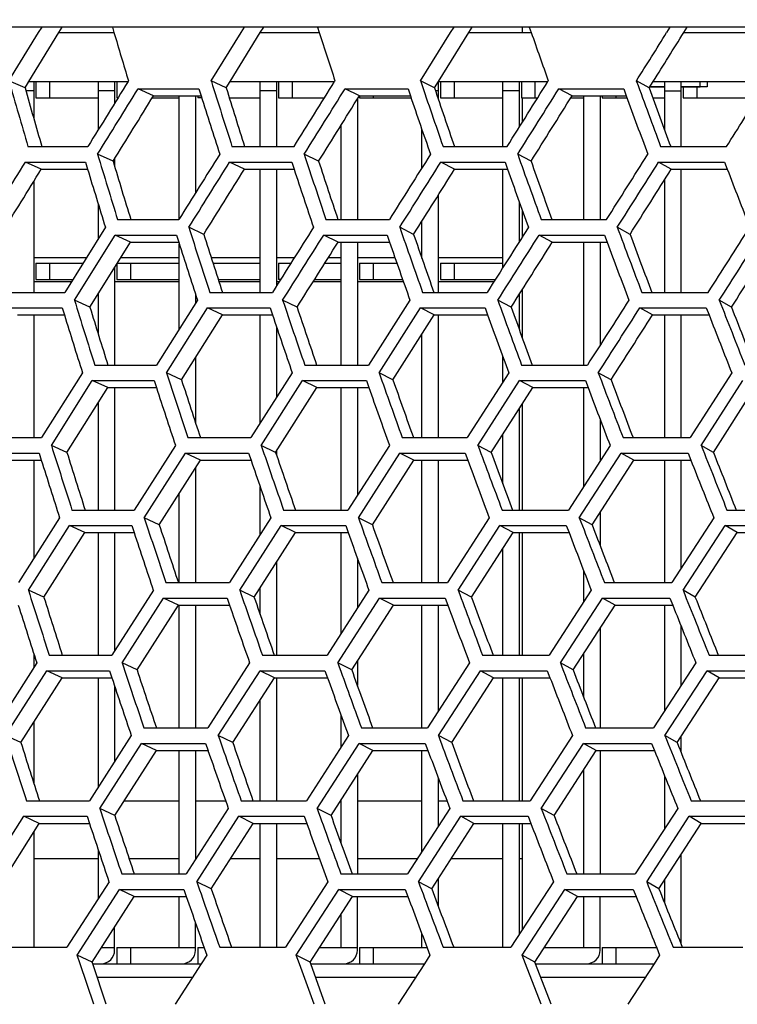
# Model space of a CAD drawing. Header units: millimetres. Extents: x 0 to 420, y 0 to 297.
# Tile 14 of 150: x 81.29 to 86.58, y 74.92 to 82.18. Entities that reach past the tile are written whole.
import ezdxf

# ---------------------------------------------------------------- set-up
doc = ezdxf.new("R2010")
doc.units = ezdxf.units.MM
doc.header["$LTSCALE"] = 23.1
doc.layers.get('0').update_dxf_attribs({"linetype": 'CONTINUOUS'})
for name, color, linetype in [('06___PRT_ALL_SURFS', 7, 'CONTINUOUS'), ('AXES', 7, 'CONTINUOUS'), ('DIM_PILOTEES', 7, 'CONTINUOUS')]:
    doc.layers.add(name, color=color, linetype=linetype)
doc.styles.get("Standard").update_dxf_attribs({"font": 'txt', "width": 0.7})
doc.dimstyles.new('DIMSTYLE_2', dxfattribs={"dimtxt": 2.5, "dimasz": 3.5, "dimexe": 2, "dimexo": 0, "dimtad": 1, "dimdec": 0, "dimlfac": 5, "dimdsep": 46, "dimtxsty": 'Standard', "dimblk": '_FILLED', "dimblk1": '_FILLED', "dimblk2": '_FILLED', "dimcen": 0, "dimazin": 2, "dimtp": 0.8, "dimtm": 0.8, "dimtfac": 1, "dimtdec": 0, "dimtofl": 0, "dimtmove": 0, "dimatfit": 3, "dimldrblk": '_FILLED', "dimfxl": 0, "dimtolj": 1, "dimarcsym": 0})
doc.dimstyles.new('DIMSTYLE_4', dxfattribs={"dimtxt": 2.5, "dimasz": 3.5, "dimexe": 2, "dimexo": 0, "dimtad": 1, "dimdec": 0, "dimlfac": 5, "dimdsep": 46, "dimtxsty": 'Standard', "dimblk": '_FILLED', "dimblk1": '_FILLED', "dimblk2": '_FILLED', "dimcen": 0, "dimazin": 2, "dimtp": 0.5, "dimtm": 0.5, "dimtfac": 1, "dimtdec": 0, "dimtofl": 0, "dimtmove": 0, "dimatfit": 3, "dimldrblk": '_FILLED', "dimfxl": 0, "dimtolj": 1, "dimarcsym": 0})

# ---------------------------------------------------------------- blocks, each defined once
blk = doc.blocks.new('_FILLED')
at = {"color": 0, "linetype": 'ByBlock'}
blk.add_solid([(0, 0), (-1, 0.1429), (-1, -0.1429)], dxfattribs=at)
blk = doc.blocks.new('*D5')
at = {"layer": 'DIM_PILOTEES', "color": 2, "linetype": 'Continuous'}
for p, q in [((103.5571, 103.858), (38.5903, 103.858)), ((40.5903, 103.858), (40.5903, 68.4239)), ((40.5903, 32.9897), (40.5903, 68.4239)), ((103.5571, 32.9897), (38.5903, 32.9897))]:
    blk.add_line(p, q, dxfattribs=at)
at = {"layer": 'DIM_PILOTEES', "color": 2, "linetype": 'Continuous', "xscale": 3.5, "yscale": 3.5, "zscale": 3.5}
for p, rotation in [((40.5903, 103.858), 90), ((40.5903, 32.9897), 270)]:
    blk.add_blockref('_FILLED', p, dxfattribs=dict(at, rotation=rotation))
at = {"layer": 'DIM_PILOTEES', "color": 2, "linetype": 'Continuous', "insert": (37.4653, 68.4239), "char_height": 2.5, "width": 8.303571, "attachment_point": 2, "rotation": 90, "line_spacing_factor": 0.9}
blk.add_mtext('{\\ftxt;\\W0.0001;\\H0.0001;\\~}{\\ftxt;\\W2.2142857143;\\H2.5; }{\\ftxt;\\W0.0001;\\H0.0001;\\~}', dxfattribs=at)
blk = doc.blocks.new('*D6')
at = {"layer": 'DIM_PILOTEES', "color": 2, "linetype": 'Continuous'}
for p, q in [((55.0188, 68.4239), (55.0188, 114.3385)), ((152.0954, 68.4239), (152.0954, 114.3385)), ((55.0188, 112.3385), (103.5571, 112.3385)), ((152.0954, 112.3385), (103.5571, 112.3385))]:
    blk.add_line(p, q, dxfattribs=at)
at = {"layer": 'DIM_PILOTEES', "color": 2, "linetype": 'Continuous', "xscale": 3.5, "yscale": 3.5, "zscale": 3.5, "rotation": 180}
blk.add_blockref('_FILLED', (55.0188, 112.3385), dxfattribs=at)
at = {"layer": 'DIM_PILOTEES', "color": 2, "linetype": 'Continuous', "xscale": 3.5, "yscale": 3.5, "zscale": 3.5}
blk.add_blockref('_FILLED', (152.0954, 112.3385), dxfattribs=at)
at = {"layer": 'DIM_PILOTEES', "color": 2, "linetype": 'Continuous', "insert": (103.8477, 115.4635), "char_height": 2.5, "width": 8.571429, "attachment_point": 2, "line_spacing_factor": 0.9}
blk.add_mtext('{\\ftxt;\\W0.0001;\\H0.0001;\\~}{\\ftxt;\\W2.2857142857;\\H2.5; }{\\ftxt;\\W0.0001;\\H0.0001;\\~}', dxfattribs=at)

msp = doc.modelspace()

# ---------------------------------------------------------------- linework, layer by layer
at = {"color": 7, "linetype": 'Continuous'}
for p, q in [((137.842, 82.1249), (70.2722, 82.1249)), ((81.4329, 82.0839), (81.458, 82.1249)), ((81.9762, 82.1249), (81.9883, 82.0839)), ((82.9247, 82.0839), (82.95, 82.1249)), ((82.9247, 82.0839), (82.95, 82.1249)), ((83.4868, 82.1249), (83.5, 82.0839)), ((84.4682, 82.0839), (84.4937, 82.1249)), ((84.9971, 82.0839), (84.9971, 82.1249)), ((85.0477, 82.1249), (85.0621, 82.0839)), ((86.0597, 82.0839), (86.0853, 82.1249)), ((81.2147, 81.7279), (81.4329, 82.0839)), ((81.5817, 82.0839), (81.9883, 82.0839)), ((82.7044, 81.7279), (82.9247, 82.0839)), ((83.0661, 82.0839), (83.5, 82.0839)), ((84.2464, 81.7279), (84.4682, 82.0839)), ((84.6018, 82.0839), (85.0621, 82.0839)), ((86.1852, 82.0839), (86.6707, 82.0839)), ((81.3329, 81.6761), (81.2147, 81.7279)), ((81.3621, 81.7239), (82.0925, 81.7239)), ((81.3971, 81.7239), (81.3971, 81.4512)), ((81.4131, 81.7239), (81.4131, 81.6039)), ((81.5131, 81.7239), (81.5131, 81.6039)), ((81.8731, 81.3691), (81.8731, 81.7239)), ((81.9931, 81.7239), (81.9931, 81.563)), ((82.0091, 81.7239), (82.0091, 81.6039)), ((82.0949, 81.7279), (82.0925, 81.7239)), ((82.7057, 81.7239), (82.7044, 81.7279)), ((82.8149, 81.6761), (82.7044, 81.7279)), ((82.8444, 81.7239), (83.6138, 81.7239)), ((83.0651, 81.2452), (83.0651, 81.7239)), ((83.1851, 81.7239), (83.1851, 81.2452)), ((83.2011, 81.7239), (83.2011, 81.6039)), ((83.3011, 81.7239), (83.3011, 81.6039)), ((83.6162, 81.7279), (83.6138, 81.7239)), ((84.2478, 81.7239), (84.2464, 81.7279)), ((84.3489, 81.6761), (84.2464, 81.7279)), ((84.3771, 81.7214), (84.3771, 81.5928)), ((84.3786, 81.7239), (85.1851, 81.7239)), ((84.3931, 81.7239), (84.3931, 81.6039)), ((84.4931, 81.7239), (84.4931, 81.6039)), ((84.8531, 81.2452), (84.8531, 81.7239)), ((84.9731, 81.7239), (84.9731, 81.3859)), ((84.9891, 81.7239), (84.9891, 81.6039)), ((85.0891, 81.7239), (85.0891, 81.6039)), ((85.1876, 81.7279), (85.1851, 81.7239)), ((85.8384, 81.7239), (85.8369, 81.7279)), ((85.9312, 81.6761), (85.8369, 81.7279)), ((85.936, 81.6839), (86.0451, 81.6839)), ((85.961, 81.7239), (86.8026, 81.7239)), ((86.0451, 81.3645), (86.0451, 81.7239)), ((86.1651, 81.7239), (86.1651, 81.2452)), ((86.1651, 81.6839), (86.3071, 81.6839)), ((86.1811, 81.6839), (86.1811, 81.6039)), ((86.2811, 81.6839), (86.2811, 81.6039)), ((86.3571, 81.7239), (86.3571, 81.6839)), ((81.3971, 81.6548), (81.3389, 81.6548)), ((81.9931, 81.6548), (81.8731, 81.6548)), ((82.2792, 81.6181), (82.166, 81.6698)), ((82.166, 81.6698), (82.6143, 81.6698)), ((82.4691, 80.7112), (82.4691, 81.6181)), ((82.5891, 81.6181), (82.5891, 80.9029)), ((82.6051, 81.6181), (82.6051, 81.6039)), ((82.6143, 81.6698), (82.6305, 81.6181)), ((83.1851, 81.6548), (83.0651, 81.6548)), ((83.796, 81.6181), (83.6907, 81.6698)), ((83.6907, 81.6698), (84.1543, 81.6698)), ((83.7971, 81.6181), (83.7971, 81.6039)), ((83.8971, 81.6181), (83.8971, 81.6039)), ((84.1543, 81.6698), (84.1719, 81.6181)), ((84.3771, 81.6548), (84.3561, 81.6548)), ((84.9731, 81.6548), (84.8531, 81.6548)), ((85.3624, 81.6181), (85.2653, 81.6698)), ((85.2653, 81.6698), (85.7429, 81.6698)), ((85.4491, 80.7067), (85.4491, 81.6181)), ((85.5691, 81.6181), (85.5691, 80.7067)), ((85.5851, 81.6181), (85.5851, 81.6039)), ((85.6851, 81.6181), (85.6851, 81.6039)), ((85.7429, 81.6698), (85.7619, 81.6181)), ((86.1651, 81.6514), (86.0451, 81.6514)), ((81.4131, 81.6039), (81.8731, 81.6039)), ((82.0183, 81.6039), (82.0091, 81.6039)), ((82.2704, 81.6039), (82.4691, 81.6039)), ((82.635, 81.6039), (82.6051, 81.6039)), ((82.8374, 81.6039), (83.0651, 81.6039)), ((83.2011, 81.6039), (83.539, 81.6039)), ((83.7811, 81.594), (83.7811, 80.7067)), ((83.7971, 81.6039), (84.1767, 81.6039)), ((84.3931, 81.6039), (84.8531, 81.6039)), ((84.9891, 81.6039), (85.1099, 81.6039)), ((84.9971, 81.4241), (84.9971, 81.6039)), ((85.3536, 81.6039), (85.4491, 81.6039)), ((85.5851, 81.6039), (85.767, 81.6039)), ((85.9574, 81.6039), (86.0451, 81.6039)), ((86.1811, 81.6039), (86.6411, 81.6039)), ((83.6611, 80.7067), (83.6611, 81.401)), ((84.2571, 81.0879), (84.2571, 81.3687)), ((81.3546, 81.2452), (81.7962, 81.2452)), ((82.8575, 81.2452), (83.315, 81.2452)), ((84.4123, 81.2452), (84.8846, 81.2452)), ((86.0153, 81.2452), (86.501, 81.2452)), ((81.9814, 81.1356), (81.8671, 81.1874)), ((83.4958, 81.1356), (83.3893, 81.1874)), ((85.0605, 81.1356), (84.9621, 81.1874)), ((81.4529, 81.0778), (81.3358, 81.1296)), ((81.3358, 81.1296), (81.7779, 81.1296)), ((81.7779, 81.1296), (81.7935, 81.0778)), ((81.9931, 81.1544), (81.9931, 81.097)), ((82.9493, 81.0778), (82.84, 81.1296)), ((82.84, 81.1296), (83.2979, 81.1296)), ((83.2979, 81.1296), (83.315, 81.0778)), ((84.4974, 81.0778), (84.3961, 81.1296)), ((84.3961, 81.1296), (84.8687, 81.1296)), ((84.8687, 81.1296), (84.8872, 81.0778)), ((86.0934, 81.0778), (86.0004, 81.1296)), ((86.0004, 81.1296), (86.4865, 81.1296)), ((86.4865, 81.1296), (86.5063, 81.0778)), ((83.0651, 80.17), (83.0651, 81.0778)), ((83.1851, 81.0778), (83.1851, 80.2167)), ((84.8531, 80.3522), (84.8531, 81.0778)), ((86.1651, 81.0778), (86.1651, 80.17)), ((81.3971, 80.9874), (81.3971, 80.17)), ((86.0451, 80.17), (86.0451, 81.0012)), ((84.3771, 80.8861), (84.3771, 80.17)), ((81.8731, 80.5661), (81.8731, 80.8174)), ((84.9731, 80.8383), (84.9731, 80.5412)), ((84.9971, 80.579), (84.9971, 80.7719)), ((82.0148, 80.7067), (82.4662, 80.7067)), ((83.55, 80.7067), (84.0168, 80.7067)), ((84.2571, 80.4199), (84.2571, 80.6951)), ((85.1355, 80.7067), (85.6165, 80.7067)), ((81.925, 80.6491), (81.6251, 80.17)), ((81.6967, 80.1126), (81.9967, 80.5916)), ((82.1099, 80.5398), (81.9967, 80.5916)), ((81.9967, 80.5916), (82.4485, 80.5916)), ((82.4485, 80.5916), (82.4651, 80.5398)), ((82.6496, 80.5974), (82.5392, 80.6491)), ((83.6385, 80.5398), (83.5332, 80.5916)), ((83.5332, 80.5916), (84.0004, 80.5916)), ((84.0004, 80.5916), (84.0184, 80.5398)), ((84.1956, 80.5974), (84.0931, 80.6491)), ((85.2171, 80.5398), (85.12, 80.5916)), ((85.12, 80.5916), (85.6013, 80.5916)), ((85.6013, 80.5916), (85.6207, 80.5398)), ((85.7902, 80.5974), (85.6959, 80.6491)), ((82.4691, 79.8999), (82.4691, 80.5275)), ((83.6611, 79.6347), (83.6611, 80.5398)), ((83.7811, 80.5398), (83.7811, 79.6347)), ((85.4491, 79.6347), (85.4491, 80.5398)), ((85.5691, 80.5398), (85.5691, 79.7805)), ((81.7841, 80.4239), (81.3971, 80.4239)), ((81.4131, 80.3839), (81.4131, 80.2639)), ((81.4131, 80.3839), (81.7591, 80.3839)), ((81.5131, 80.3839), (81.5131, 80.2639)), ((82.0091, 80.3781), (82.0091, 80.2639)), ((82.0127, 80.3839), (82.4691, 80.3839)), ((82.4691, 80.4239), (82.0376, 80.4239)), ((82.1091, 80.3839), (82.1091, 80.2639)), ((83.0651, 80.4239), (82.7051, 80.4239)), ((82.7179, 80.3839), (83.0651, 80.3839)), ((83.316, 80.4239), (83.1851, 80.4239)), ((83.2011, 80.3839), (83.2011, 80.2639)), ((83.2011, 80.3839), (83.2907, 80.3839)), ((83.5405, 80.3839), (83.6611, 80.3839)), ((83.6611, 80.4239), (83.5657, 80.4239)), ((84.0587, 80.4239), (83.7811, 80.4239)), ((83.7971, 80.3839), (83.7971, 80.2639)), ((83.7971, 80.3839), (84.0727, 80.3839)), ((83.8971, 80.3839), (83.8971, 80.2639)), ((84.8531, 80.4239), (84.3771, 80.4239)), ((84.3931, 80.3839), (84.3931, 80.2639)), ((84.3931, 80.3839), (84.8531, 80.3839)), ((84.4931, 80.3839), (84.4931, 80.2639)), ((81.9931, 80.3524), (81.9931, 79.6347)), ((81.6741, 80.2481), (81.3971, 80.2481)), ((81.4131, 80.2639), (81.6839, 80.2639)), ((82.4691, 80.2481), (81.9931, 80.2481)), ((82.0091, 80.2639), (82.4691, 80.2639)), ((82.7566, 80.2639), (83.0651, 80.2639)), ((83.0651, 80.2481), (82.7617, 80.2481)), ((83.205, 80.2481), (83.1851, 80.2481)), ((83.2149, 80.2639), (83.2011, 80.2639)), ((83.6611, 80.2481), (83.4551, 80.2481)), ((83.465, 80.2639), (83.6611, 80.2639)), ((84.1203, 80.2481), (83.7811, 80.2481)), ((83.7971, 80.2639), (84.1147, 80.2639)), ((84.7869, 80.2481), (84.3771, 80.2481)), ((84.3931, 80.2639), (84.7969, 80.2639)), ((81.1801, 80.17), (81.6251, 80.17)), ((81.8731, 79.8602), (81.8731, 80.1602)), ((82.5891, 80.1564), (82.5891, 80.09)), ((82.6946, 80.17), (83.1556, 80.17)), ((84.2613, 80.17), (84.7372, 80.17)), ((84.9971, 79.8316), (84.9971, 80.1921)), ((85.8766, 80.17), (86.3661, 80.17)), ((81.811, 80.0609), (81.6967, 80.1126)), ((82.6033, 80.1126), (82.3014, 79.6347)), ((83.337, 80.0609), (83.2306, 80.1126)), ((84.168, 80.1126), (83.8638, 79.6347)), ((84.9138, 80.0609), (84.8154, 80.1126)), ((84.9731, 80.1543), (84.9731, 79.8975)), ((86.5375, 80.0609), (86.4475, 80.1126)), ((81.1615, 80.0552), (81.6069, 80.0552)), ((81.6069, 80.0552), (81.6229, 80.0035)), ((82.375, 79.5774), (82.6772, 80.0552)), ((82.7864, 80.0035), (82.6772, 80.0552)), ((82.6772, 80.0552), (83.1385, 80.0552)), ((83.1385, 80.0552), (83.156, 80.0035)), ((83.9408, 79.5774), (84.2452, 80.0552)), ((84.3465, 80.0035), (84.2452, 80.0552)), ((84.2452, 80.0552), (84.7214, 80.0552)), ((84.7214, 80.0552), (84.7403, 80.0035)), ((85.9548, 80.0035), (85.8618, 80.0552)), ((85.8618, 80.0552), (86.3517, 80.0552)), ((86.3517, 80.0552), (86.3718, 80.0035)), ((81.3971, 80.0035), (81.3971, 79.1003)), ((83.0651, 79.2071), (83.0651, 80.0035)), ((84.3771, 80.0035), (84.3771, 79.1003)), ((86.0451, 79.1003), (86.0451, 80.0035)), ((86.1651, 80.0035), (86.1651, 79.1003)), ((83.1851, 79.9174), (83.1851, 79.3955)), ((84.2571, 79.1003), (84.2571, 79.8624)), ((82.5891, 79.69), (82.5891, 79.2082)), ((84.8531, 79.5097), (84.8531, 79.6951)), ((81.7561, 79.5774), (81.4549, 79.1003)), ((81.8465, 79.6347), (82.3014, 79.6347)), ((82.4855, 79.5257), (82.375, 79.5774)), ((83.3009, 79.5774), (82.9969, 79.1003)), ((83.3935, 79.6347), (83.8638, 79.6347)), ((84.0433, 79.5257), (83.9408, 79.5774)), ((84.8965, 79.5774), (84.5905, 79.1003)), ((84.991, 79.6347), (85.4757, 79.6347)), ((85.6501, 79.5257), (85.5558, 79.5774)), ((86.539, 79.5774), (86.2318, 79.1003)), ((81.527, 79.043), (81.8285, 79.5201)), ((81.9417, 79.4684), (81.8285, 79.5201)), ((81.8285, 79.5201), (82.2838, 79.5201)), ((82.2838, 79.5201), (82.3007, 79.4684)), ((83.0726, 79.043), (83.3767, 79.5201)), ((83.482, 79.4684), (83.3767, 79.5201)), ((83.3767, 79.5201), (83.8475, 79.5201)), ((83.8475, 79.5201), (83.8657, 79.4684)), ((84.6695, 79.043), (84.9756, 79.5201)), ((85.0727, 79.4684), (84.9756, 79.5201)), ((84.9756, 79.5201), (85.4606, 79.5201)), ((85.4606, 79.5201), (85.4803, 79.4684)), ((86.3139, 79.043), (86.6211, 79.5201)), ((81.9931, 79.4684), (81.9931, 78.5662)), ((83.6611, 78.5662), (83.6611, 79.4684)), ((83.7811, 79.4684), (83.7811, 78.6749)), ((85.4491, 78.7425), (85.4491, 79.4684)), ((81.8731, 78.5662), (81.8731, 79.3593)), ((84.9731, 79.3123), (84.9731, 78.5662)), ((84.9971, 78.5662), (84.9971, 79.3498)), ((85.5691, 79.2353), (85.5691, 78.9286)), ((81.0065, 79.1003), (81.4549, 79.1003)), ((82.5324, 79.1003), (82.9969, 79.1003)), ((84.1111, 79.1003), (84.5905, 79.1003)), ((84.8531, 78.76), (84.8531, 79.1245)), ((85.7386, 79.1003), (86.2318, 79.1003)), ((81.6414, 78.9913), (81.527, 79.043)), ((82.4406, 79.043), (82.1371, 78.5662)), ((83.1791, 78.9913), (83.0726, 79.043)), ((83.1851, 79.0007), (83.1851, 78.9737)), ((84.0172, 79.043), (83.7113, 78.5662)), ((84.7679, 78.9913), (84.6695, 79.043)), ((85.6428, 79.043), (85.3353, 78.5662)), ((86.4039, 78.9913), (86.3139, 79.043)), ((80.9879, 78.9858), (81.4367, 78.9858)), ((81.3971, 78.934), (81.3971, 78.2087)), ((81.4367, 78.9858), (81.4529, 78.934)), ((82.2114, 78.509), (82.5151, 78.9858)), ((82.6244, 78.934), (82.5151, 78.9858)), ((82.5151, 78.9858), (82.98, 78.9858)), ((82.98, 78.9858), (82.9977, 78.934)), ((83.789, 78.509), (84.095, 78.9858)), ((84.1963, 78.934), (84.095, 78.9858)), ((84.095, 78.9858), (84.5749, 78.9858)), ((84.2571, 78.0322), (84.2571, 78.934)), ((84.3771, 78.934), (84.3771, 78.0322)), ((84.5749, 78.9858), (84.594, 78.934)), ((85.4162, 78.509), (85.7238, 78.9858)), ((85.8168, 78.934), (85.7238, 78.9858)), ((85.7238, 78.9858), (86.2175, 78.9858)), ((86.0451, 78.0322), (86.0451, 78.934)), ((86.1651, 78.934), (86.1651, 78.136)), ((86.2175, 78.9858), (86.2379, 78.934)), ((82.5891, 78.8784), (82.5891, 78.0322)), ((83.0651, 78.3855), (83.0651, 78.7378)), ((82.4691, 78.0322), (82.4691, 78.6893)), ((81.6788, 78.5662), (82.1371, 78.5662)), ((83.2374, 78.5662), (83.7113, 78.5662)), ((84.847, 78.5662), (85.3353, 78.5662)), ((86.5037, 78.5662), (87.0052, 78.5662)), ((81.5878, 78.509), (81.2849, 78.0322)), ((82.3218, 78.4573), (82.2114, 78.509)), ((83.1442, 78.509), (82.8385, 78.0322)), ((83.8914, 78.4573), (83.789, 78.509)), ((84.7518, 78.509), (84.4441, 78.0322)), ((85.5104, 78.4573), (85.4162, 78.509)), ((85.5691, 78.5484), (85.5691, 78.3041)), ((86.4067, 78.509), (86.0978, 78.0322)), ((81.3577, 77.9749), (81.6608, 78.4518)), ((81.774, 78.4001), (81.6608, 78.4518)), ((81.6608, 78.4518), (82.1195, 78.4518)), ((82.1195, 78.4518), (82.1366, 78.4001)), ((82.9148, 77.9749), (83.2207, 78.4518)), ((83.326, 78.4001), (83.2207, 78.4518)), ((83.2207, 78.4518), (83.695, 78.4518)), ((83.695, 78.4518), (83.7135, 78.4001)), ((84.5237, 77.9749), (84.8316, 78.4518)), ((84.9288, 78.4001), (84.8316, 78.4518)), ((84.8316, 78.4518), (85.3203, 78.4518)), ((85.3203, 78.4518), (85.3402, 78.4)), ((85.3203, 78.4518), (85.3402, 78.4001)), ((86.1805, 77.9749), (86.4896, 78.4518)), ((86.5784, 78.4001), (86.4896, 78.4518)), ((86.4896, 78.4518), (86.9915, 78.4518)), ((81.8731, 77.4976), (81.8731, 78.4001)), ((81.9931, 78.4001), (81.9931, 77.5293)), ((83.6611, 77.6562), (83.6611, 78.4001)), ((84.9731, 78.4001), (84.9731, 77.4976)), ((84.9971, 77.4976), (84.9971, 78.4001)), ((84.8531, 77.4976), (84.8531, 78.2823)), ((83.7811, 78.2116), (83.7811, 77.8423)), ((83.1851, 78.1794), (83.1851, 77.4976)), ((85.4491, 77.8895), (85.4491, 78.1176)), ((82.3705, 78.0322), (82.8385, 78.0322)), ((83.0651, 77.7962), (83.0651, 77.9916)), ((83.9611, 78.0322), (84.4441, 78.0322)), ((85.6008, 78.0322), (86.0978, 78.0322)), ((81.472, 77.9232), (81.3577, 77.9749)), ((82.2781, 77.9749), (81.9728, 77.4976)), ((82.0476, 77.4403), (82.3532, 77.9177)), ((82.4625, 77.8659), (82.3532, 77.9177)), ((82.3532, 77.9177), (82.8216, 77.9177)), ((82.8216, 77.9177), (82.8394, 77.8659)), ((82.8216, 77.9177), (82.8394, 77.8659)), ((83.0213, 77.9232), (82.9148, 77.9749)), ((83.8665, 77.9749), (83.5588, 77.4976)), ((83.6371, 77.4403), (83.945, 77.9177)), ((84.0463, 77.8659), (83.945, 77.9177)), ((83.945, 77.9177), (84.4285, 77.9177)), ((84.4285, 77.9177), (84.4477, 77.8659)), ((84.4285, 77.9177), (84.4477, 77.8659)), ((84.6221, 77.9232), (84.5237, 77.9749)), ((85.5044, 77.9749), (85.195, 77.4976)), ((85.2765, 77.4403), (85.5861, 77.9177)), ((85.6791, 77.8659), (85.5861, 77.9177)), ((85.5861, 77.9177), (86.0834, 77.9177)), ((86.0834, 77.9177), (86.104, 77.8659)), ((86.2705, 77.9232), (86.1805, 77.9749)), ((82.4691, 76.9621), (82.4691, 77.8659)), ((82.5891, 77.8659), (82.5891, 76.9621)), ((84.2571, 76.9621), (84.2571, 77.8659)), ((84.3771, 77.8659), (84.3771, 77.085)), ((86.0451, 77.0875), (86.0451, 77.8659)), ((85.5691, 77.6955), (85.5691, 76.9621)), ((86.1651, 77.7129), (86.1651, 77.2721)), ((81.3971, 77.5096), (81.3971, 77.4053)), ((81.511, 77.4976), (81.9728, 77.4976)), ((83.0813, 77.4976), (83.5588, 77.4976)), ((84.703, 77.4976), (85.195, 77.4976)), ((85.4491, 77.1854), (85.4491, 77.5098)), ((86.3721, 77.4976), (86.8774, 77.4976)), ((81.4194, 77.4403), (81.1146, 76.9621)), ((82.1581, 77.3885), (82.0476, 77.4403)), ((82.9875, 77.4403), (82.6799, 76.9621)), ((83.7395, 77.3885), (83.6371, 77.4403)), ((83.7811, 77.4531), (83.7811, 77.2728)), ((84.6071, 77.4403), (84.2975, 76.9621)), ((85.3707, 77.3885), (85.2765, 77.4403)), ((86.2744, 77.4403), (85.9635, 76.9621)), ((81.1879, 76.9046), (81.493, 77.3829)), ((81.6062, 77.3312), (81.493, 77.3829)), ((81.493, 77.3829), (81.9552, 77.3829)), ((81.8731, 76.5268), (81.8731, 77.3312)), ((81.9552, 77.3829), (81.9724, 77.3312)), ((82.7567, 76.9046), (83.0646, 77.3829)), ((83.1699, 77.3312), (83.0646, 77.3829)), ((83.0646, 77.3829), (83.5424, 77.3829)), ((83.1851, 77.3312), (83.1851, 76.4251)), ((83.5424, 77.3829), (83.5611, 77.3312)), ((84.3777, 76.9046), (84.6876, 77.3829)), ((84.7847, 77.3312), (84.6876, 77.3829)), ((84.6876, 77.3829), (85.1799, 77.3829)), ((84.8531, 76.4251), (84.8531, 77.3312)), ((84.9731, 77.3312), (84.9731, 76.4251)), ((84.9971, 76.4251), (84.9971, 77.3312)), ((85.1799, 77.3829), (85.1999, 77.3312)), ((85.1799, 77.3829), (85.1999, 77.3312)), ((86.0468, 76.9046), (86.358, 77.3829)), ((86.4467, 77.3312), (86.358, 77.3829)), ((86.358, 77.3829), (86.8637, 77.3829)), ((81.9931, 77.269), (81.9931, 76.7141)), ((83.0651, 76.4251), (83.0651, 77.1677)), ((83.6611, 76.8203), (83.6611, 77.0545)), ((81.3971, 77.0021), (81.3971, 76.5561)), ((81.3023, 76.8528), (81.1879, 76.9046)), ((82.1152, 76.9046), (81.8079, 76.4251)), ((82.2084, 76.9621), (82.6799, 76.9621)), ((82.8632, 76.8528), (82.7567, 76.9046)), ((83.7156, 76.9046), (83.4057, 76.4251)), ((83.8108, 76.9621), (84.2975, 76.9621)), ((84.4761, 76.8528), (84.3777, 76.9046)), ((85.3657, 76.9046), (85.0541, 76.4251)), ((85.4628, 76.9621), (85.9635, 76.9621)), ((86.1369, 76.8528), (86.0468, 76.9046)), ((86.1651, 76.8964), (86.1651, 76.782)), ((81.8833, 76.3674), (82.1909, 76.8471)), ((82.3002, 76.7954), (82.1909, 76.8471)), ((82.1909, 76.8471), (82.6628, 76.8471)), ((82.6628, 76.8471), (82.6808, 76.7954)), ((83.4846, 76.3674), (83.7947, 76.8471)), ((83.8959, 76.7954), (83.7947, 76.8471)), ((83.7947, 76.8471), (84.2817, 76.8471)), ((84.2817, 76.8471), (84.3011, 76.7954)), ((85.1363, 76.3674), (85.448, 76.8471)), ((85.541, 76.7954), (85.448, 76.8471)), ((85.448, 76.8471), (85.949, 76.8471)), ((85.949, 76.8471), (85.9697, 76.7954)), ((85.949, 76.8471), (85.9697, 76.7954)), ((82.4691, 75.8862), (82.4691, 76.7954)), ((82.5891, 76.7954), (82.5891, 75.9931)), ((84.2571, 76.0515), (84.2571, 76.7954)), ((85.5691, 76.7954), (85.5691, 75.8862)), ((83.7811, 76.617), (83.7811, 75.8862)), ((85.4491, 75.8862), (85.4491, 76.6534)), ((86.0451, 76.2191), (86.0451, 76.6074)), ((84.3771, 76.5926), (84.3771, 76.2366)), ((81.3427, 76.4251), (81.8079, 76.4251)), ((82.0628, 76.4239), (82.4691, 76.4239)), ((82.5891, 76.4239), (82.8104, 76.4239)), ((82.9247, 76.4251), (83.4057, 76.4251)), ((83.6611, 76.1102), (83.6611, 76.4307)), ((83.7811, 76.4239), (84.2571, 76.4239)), ((84.3771, 76.4239), (84.4406, 76.4239)), ((84.5585, 76.4251), (85.0541, 76.4251)), ((86.24, 76.4251), (86.7491, 76.4251)), ((81.9937, 76.3157), (81.8833, 76.3674)), ((82.8302, 76.3674), (82.5203, 75.8862)), ((83.5871, 76.3157), (83.4846, 76.3674)), ((84.4619, 76.3674), (84.15, 75.8862)), ((85.2305, 76.3157), (85.1363, 76.3674)), ((86.1417, 76.3674), (85.8284, 75.8862)), ((81.0173, 75.8283), (81.3246, 76.3098)), ((81.4377, 76.258), (81.3246, 76.3098)), ((81.3246, 76.3098), (81.7901, 76.3098)), ((81.7901, 76.3098), (81.8074, 76.258)), ((82.5978, 75.8283), (82.9079, 76.3098)), ((83.0132, 76.258), (82.9079, 76.3098)), ((82.9079, 76.3098), (83.3893, 76.3098)), ((83.0651, 75.3439), (83.0651, 76.258)), ((83.1851, 76.258), (83.1851, 75.3439)), ((83.3893, 76.3098), (83.4079, 76.258)), ((84.2308, 75.8283), (84.543, 76.3098)), ((84.6401, 76.258), (84.543, 76.3098)), ((84.543, 76.3098), (85.039, 76.3098)), ((84.8531, 75.3439), (84.8531, 76.258)), ((84.9731, 76.258), (84.9731, 75.4386)), ((84.9971, 75.4756), (84.9971, 76.258)), ((85.039, 76.3098), (85.059, 76.258)), ((85.9124, 75.8283), (86.2258, 76.3098)), ((86.3146, 76.258), (86.2258, 76.3098)), ((86.2258, 76.3098), (86.7353, 76.3098)), ((81.3971, 76.1941), (81.3971, 75.3439)), ((81.8731, 75.706), (81.8731, 76.0616)), ((86.1651, 76.0274), (86.1651, 75.3698)), ((81.3971, 75.9996), (81.8731, 75.9996)), ((82.0992, 75.9996), (82.4691, 75.9996)), ((82.8473, 75.9996), (83.0651, 75.9996)), ((83.1851, 75.9996), (83.5015, 75.9996)), ((83.7811, 75.9996), (84.2235, 75.9996)), ((84.4732, 75.9996), (84.8531, 75.9996)), ((84.9731, 75.9996), (84.9971, 75.9996)), ((82.0453, 75.8862), (82.5203, 75.8862)), ((83.6597, 75.8862), (84.15, 75.8862)), ((85.324, 75.8862), (85.8284, 75.8862)), ((81.9515, 75.8283), (81.6418, 75.345)), ((82.7043, 75.7766), (82.5978, 75.8283)), ((83.5637, 75.8283), (83.2516, 75.345)), ((84.3292, 75.7766), (84.2308, 75.8283)), ((84.3771, 75.8507), (84.3771, 75.6482)), ((85.2262, 75.8283), (84.9123, 75.345)), ((86.0024, 75.7766), (85.9124, 75.8283)), ((86.0451, 75.6697), (86.0451, 75.8423)), ((81.7178, 75.2868), (82.0278, 75.7704)), ((82.137, 75.7187), (82.0278, 75.7704)), ((82.0278, 75.7704), (82.5031, 75.7704)), ((82.5031, 75.7704), (82.5211, 75.7187)), ((82.5031, 75.7704), (82.5211, 75.7187)), ((83.331, 75.2868), (83.6434, 75.7704)), ((83.7447, 75.7187), (83.6434, 75.7704)), ((83.6434, 75.7704), (84.1341, 75.7704)), ((84.1341, 75.7704), (84.1535, 75.7187)), ((84.995, 75.2868), (85.3091, 75.7704)), ((85.4021, 75.7187), (85.3091, 75.7704)), ((85.3091, 75.7704), (85.8139, 75.7704)), ((85.8139, 75.7704), (85.8346, 75.7187)), ((85.8139, 75.7704), (85.8346, 75.7187)), ((82.4691, 75.3439), (82.4691, 75.7187)), ((83.7811, 75.3239), (83.7811, 75.7187)), ((85.4491, 75.3439), (85.4491, 75.7187)), ((85.5691, 75.3239), (85.5691, 75.7187)), ((83.6611, 75.3439), (83.6611, 75.5888)), ((82.5891, 75.3239), (82.5891, 75.5233)), ((81.9931, 75.3239), (81.9931, 75.4934)), ((84.2571, 75.3439), (84.2571, 75.4424)), ((81.1731, 75.345), (81.6418, 75.345)), ((81.8976, 75.3439), (81.9931, 75.3439)), ((82.0091, 75.3439), (82.0091, 75.2239)), ((82.0091, 75.3439), (82.5891, 75.3439)), ((82.1091, 75.3439), (82.1091, 75.2239)), ((82.6051, 75.3439), (82.6051, 75.2239)), ((82.6051, 75.3439), (82.6517, 75.3439)), ((82.767, 75.345), (83.2516, 75.345)), ((83.5035, 75.3439), (83.7811, 75.3439)), ((83.7971, 75.3439), (83.7971, 75.2239)), ((83.7971, 75.3439), (84.2941, 75.3439)), ((83.8971, 75.3439), (83.8971, 75.2239)), ((84.4129, 75.345), (84.9123, 75.345)), ((85.1596, 75.3439), (85.5691, 75.3439)), ((85.5851, 75.3439), (85.5851, 75.2239)), ((85.5851, 75.3439), (85.9849, 75.3439)), ((85.6851, 75.3439), (85.6851, 75.2239)), ((86.107, 75.345), (86.6199, 75.345)), ((81.7388, 75.2239), (81.7178, 75.2868)), ((81.8282, 75.235), (81.7178, 75.2868)), ((81.839, 74.9249), (81.7388, 75.2239)), ((81.8319, 75.2239), (82.6312, 75.2239)), ((82.6312, 75.2239), (82.439, 74.9249)), ((82.6717, 75.2868), (82.6312, 75.2239)), ((83.3537, 75.2239), (83.331, 75.2868)), ((83.4335, 75.235), (83.331, 75.2868)), ((83.4621, 74.9249), (83.3537, 75.2239)), ((83.4375, 75.2239), (84.2749, 75.2239)), ((84.2749, 75.2239), (84.0814, 74.9249)), ((84.3156, 75.2868), (84.2749, 75.2239)), ((85.0194, 75.2239), (84.995, 75.2868)), ((85.0194, 75.2239), (84.995, 75.2868)), ((85.0893, 75.235), (84.995, 75.2868)), ((85.1356, 74.9249), (85.0194, 75.2239)), ((85.0936, 75.2239), (85.967, 75.2239)), ((85.967, 75.2239), (85.7728, 74.9249)), ((86.0079, 75.2868), (85.967, 75.2239)), ((81.8646, 75.1252), (82.5678, 75.1252)), ((83.4729, 75.1252), (84.211, 75.1252)), ((85.1316, 75.1252), (85.9029, 75.1252))]:
    msp.add_line(p, q, dxfattribs=at)
at = {"color": 2, "linetype": 'Continuous'}
msp.add_line((86.3071, 81.6839), (86.3071, 81.7239), dxfattribs=at)
at = {"color": 7, "linetype": 'Continuous'}
for centre, radius, start, end in [((149.6082, 102.1421), 70.5322, 196.522033, 196.823936), ((152.017, 104.2498), 72.0132, 197.926924, 198.224893), ((154.6964, 106.4278), 73.7669, 199.269446, 199.562649), ((-92.9858, 193.8663), 211.0748, 327.908464, 328.022465), ((150.5177, 101.5502), 72.0821, 195.965079, 196.36126), ((152.9306, 103.7342), 73.5935, 197.402377, 197.793381), ((-144.1114, 223.505), 268.2548, 327.973178, 328.093704), ((155.6273, 105.9929), 75.3924, 198.778021, 199.162729), ((-119.587, 209.9397), 241.6007, 327.813651, 327.947696), ((158.6015, 108.3363), 77.4771, 200.089511, 200.466927), ((153.2382, 103.7307), 73.9893, 197.389292, 197.73912), ((-145.6204, 224.5887), 270.2025, 327.946027, 328.066653), ((155.9514, 106.0092), 75.8105, 198.768096, 199.112235), ((-120.8625, 210.855), 243.2642, 327.789439, 327.923643), ((158.9447, 108.3741), 77.9206, 200.082678, 200.420237), ((-101.1316, 199.7785), 221.9373, 327.71814, 327.841048), ((154.5689, 103.265), 75.9801, 196.892158, 197.271361), ((157.3243, 105.6432), 77.8748, 198.302936, 198.67584), ((160.3755, 108.115), 80.0767, 199.649959, 200.015576), ((-133.6916, 219.8787), 259.74, 327.60096, 327.726453), ((-135.4109, 221.0765), 261.9315, 327.579933, 327.704357), ((154.9326, 103.2666), 76.4307, 196.876619, 197.212772), ((157.7082, 105.6673), 78.3518, 198.290478, 198.620984), ((160.7826, 108.1635), 80.5838, 199.640525, 199.964508), ((164.1528, 110.7663), 83.1288, 200.924578, 201.241269), ((159.33, 105.2902), 80.6475, 197.79073, 198.148549), ((162.4768, 107.9039), 82.9868, 199.173052, 199.523621), ((165.9379, 110.634), 85.6614, 200.489776, 200.832244), ((-151.5241, 232.2006), 282.3209, 327.418215, 327.533528), ((-153.6964, 233.6884), 285.0519, 327.400447, 327.514644), ((159.766, 105.3174), 81.1748, 197.772469, 198.089373), ((162.9397, 107.9579), 83.5484, 199.157789, 199.468204), ((166.4314, 110.7175), 86.2617, 200.477464, 200.780634), ((161.6617, 104.9246), 83.726, 197.23838, 197.581127), ((164.9257, 107.6945), 86.2256, 198.655675, 198.991184), ((168.529, 110.5949), 89.0906, 200.007881, 200.335317), ((172.4741, 113.6408), 92.3295, 201.29291, 201.611555), ((162.1552, 104.9544), 84.309, 197.214306, 197.517669), ((165.4509, 107.754), 86.8478, 198.634555, 198.931437), ((169.0901, 110.6871), 89.7573, 199.989688, 200.27935), ((173.0758, 113.7689), 93.0466, 201.277602, 201.55941), ((167.7614, 107.4827), 89.8306, 198.098031, 198.418501), ((171.5378, 110.5721), 92.9188, 199.485427, 199.797825), ((175.6872, 113.826), 96.419, 200.806089, 201.109715), ((168.3563, 107.5476), 90.5208, 198.071047, 198.354458), ((172.175, 110.6733), 93.6604, 199.461328, 199.737518), ((176.3723, 113.9675), 97.2191, 200.784855, 201.053208), ((171.0284, 107.2635), 93.845, 197.50047, 197.805958), ((175.0163, 110.5629), 97.1965, 198.922602, 199.21999), ((179.4142, 114.05), 101.0052, 200.278635, 200.567244), ((184.2347, 117.7465), 105.2922, 201.566547, 201.845803), ((171.7015, 107.3333), 94.6114, 197.46764, 197.737672), ((175.7398, 110.6734), 98.0229, 198.892595, 199.155378), ((180.1947, 114.2058), 101.9, 200.251455, 200.50639), ((185.0798, 117.953), 106.2648, 201.542181, 201.788763), ((179.0251, 110.5641), 101.9825, 198.31974, 198.602184), ((183.727, 114.3131), 106.1581, 199.710726, 199.984351), ((188.901, 118.3039), 110.8726, 201.034161, 201.298416), ((179.8464, 110.6839), 102.9051, 198.283848, 198.533316), ((184.6168, 114.4842), 107.1613, 199.677602, 199.919183), ((189.8687, 118.5328), 111.968, 201.003815, 201.237024), ((183.634, 110.5709), 107.345, 197.677334, 197.944938), ((188.7101, 114.6154), 111.9605, 199.102682, 199.361394), ((194.3192, 118.9412), 117.1891, 200.461251, 200.710545), ((200.4936, 123.5837), 123.0757, 201.751061, 201.990509), ((184.5669, 110.7001), 108.3772, 197.635606, 197.871882), ((189.7258, 114.8027), 113.0886, 199.06364, 199.29196), ((195.4296, 119.1947), 118.4274, 200.424932, 200.644832), ((201.7121, 123.9128), 124.441, 201.717483, 201.928587), ((194.4632, 114.9558), 118.5103, 198.454977, 198.698887), ((200.6122, 119.6649), 124.3628, 199.848123, 200.082532), ((207.4148, 124.7489), 130.9804, 201.173219, 201.397724), ((195.6247, 115.1605), 119.7828, 198.41007, 198.625252), ((201.8898, 119.9458), 125.7685, 199.805861, 200.012545), ((208.826, 125.1179), 132.5405, 201.133645, 201.331476), ((201.1047, 115.3324), 125.9235, 197.768254, 197.997512), ((207.9287, 120.4824), 132.5408, 199.195237, 199.414876), ((215.5208, 126.0808), 140.06, 200.555092, 200.764734), ((223.9568, 132.1928), 148.5798, 201.845862, 202.04522), ((209.4036, 120.7937), 134.1437, 199.147088, 199.340677), ((217.1626, 126.4955), 141.8531, 200.509557, 200.694205), ((225.7933, 132.7293), 150.5962, 201.80299, 201.978446), ((216.4497, 121.4011), 141.9019, 198.503217, 198.708241), ((225.0444, 127.6033), 150.5466, 199.897125, 200.092023), ((234.6652, 134.4344), 160.4078, 201.222805, 201.407318), ((218.1587, 121.7463), 143.7389, 198.449264, 198.629914), ((226.9646, 128.071), 152.6208, 199.845689, 200.017274), ((236.8345, 135.0485), 162.764, 201.173961, 201.336256), ((236.2786, 129.3454), 162.7325, 199.199925, 199.380239), ((247.4383, 137.0435), 174.31, 200.55984, 200.72963), ((260.0691, 145.6647), 187.6371, 201.850654, 202.009769), ((238.5383, 129.8747), 165.1492, 199.142675, 199.301351), ((250.0218, 137.7511), 177.0884, 200.505088, 200.654342), ((263.0431, 146.5916), 190.8555, 201.798481, 201.938183), ((81.8931, 75.3239), 0.1, 270, 360), ((82.4891, 75.3239), 0.1, 270, 360), ((83.6811, 75.3239), 0.1, 270, 360), ((85.4691, 75.3239), 0.1, 270, 360)]:
    msp.add_arc(centre, radius, start, end, dxfattribs=at)
for points in [[(82.0925, 81.7239), (81.9939, 81.5642), (81.8951, 81.4046), (81.7962, 81.2452)], [(81.8671, 81.1874), (81.9669, 81.3481), (82.0665, 81.5089), (82.166, 81.6698)], [(82.7669, 81.1874), (82.6668, 81.0271), (82.5666, 80.8668), (82.4662, 80.7067)], [(84.3196, 81.1874), (84.2189, 81.027), (84.1179, 80.8668), (84.0168, 80.7067)], [(81.0379, 80.6491), (81.1373, 80.8092), (81.2367, 80.9694), (81.3358, 81.1296)], [(82.5392, 80.6491), (82.6396, 80.8092), (82.7399, 80.9694), (82.84, 81.1296)], [(84.0931, 80.6491), (84.1943, 80.8092), (84.2953, 80.9693), (84.3961, 81.1296)], [(83.458, 80.6491), (83.3573, 80.4893), (83.2565, 80.3296), (83.1556, 80.17)], [(83.2306, 80.1126), (83.3316, 80.2722), (83.4325, 80.4318), (83.5332, 80.5916)], [(85.0415, 80.6491), (84.9402, 80.4893), (84.8388, 80.3296), (84.7372, 80.17)], [(84.8154, 80.1126), (84.9171, 80.2722), (85.0186, 80.4318), (85.12, 80.5916)], [(85.7815, 80.1126), (85.6797, 79.9532), (85.5777, 79.7939), (85.4757, 79.6347)], [(85.5558, 79.5774), (85.658, 79.7366), (85.7599, 79.8959), (85.8618, 80.0552)]]:
    msp.add_open_spline(points, degree=3, dxfattribs=at)
at = {"layer": '06___PRT_ALL_SURFS', "color": 7, "linetype": 'Continuous'}
for p, q in [((81.5817, 82.0839), (81.6067, 82.1249)), ((83.0661, 82.0839), (83.0913, 82.1249)), ((84.6018, 82.0839), (84.6272, 82.1249)), ((84.6018, 82.0839), (84.6272, 82.1249)), ((86.1852, 82.0839), (86.2107, 82.1249)), ((81.3621, 81.7239), (81.5817, 82.0839)), ((82.8444, 81.7239), (83.0661, 82.0839)), ((84.3786, 81.7239), (84.6018, 82.0839)), ((81.3329, 81.6761), (81.3621, 81.7239)), ((82.8149, 81.6761), (82.8444, 81.7239)), ((82.8149, 81.6761), (82.8444, 81.7239)), ((84.3489, 81.6761), (84.3786, 81.7239)), ((84.3489, 81.6761), (84.3786, 81.7239)), ((85.9312, 81.6761), (85.961, 81.7239)), ((85.9312, 81.6761), (85.961, 81.7239)), ((82.2792, 81.6181), (82.6305, 81.6181)), ((83.796, 81.6181), (84.1719, 81.6181)), ((85.3624, 81.6181), (85.7619, 81.6181)), ((81.4529, 81.0778), (81.7935, 81.0778)), ((82.9493, 81.0778), (83.315, 81.0778)), ((84.4974, 81.0778), (84.8872, 81.0778)), ((86.0934, 81.0778), (86.5063, 81.0778)), ((81.811, 80.0609), (82.1099, 80.5398)), ((82.1099, 80.5398), (82.4651, 80.5398)), ((83.6385, 80.5398), (84.0184, 80.5398)), ((85.2171, 80.5398), (85.6207, 80.5398)), ((81.2785, 80.0035), (81.6229, 80.0035)), ((82.4855, 79.5257), (82.7864, 80.0035)), ((82.7864, 80.0035), (83.156, 80.0035)), ((84.0433, 79.5257), (84.3465, 80.0035)), ((84.3465, 80.0035), (84.7403, 80.0035)), ((85.9548, 80.0035), (86.3718, 80.0035)), ((81.6414, 78.9913), (81.9417, 79.4684)), ((81.9417, 79.4684), (82.3007, 79.4684)), ((83.1791, 78.9913), (83.482, 79.4684)), ((83.482, 79.4684), (83.8657, 79.4684)), ((84.7679, 78.9913), (85.0727, 79.4684)), ((85.0727, 79.4684), (85.4803, 79.4684)), ((86.4039, 78.9913), (86.7099, 79.4684)), ((81.1049, 78.934), (81.4529, 78.934)), ((82.3218, 78.4573), (82.6244, 78.934)), ((82.6244, 78.934), (82.9977, 78.934)), ((83.8914, 78.4573), (84.1963, 78.934)), ((84.1963, 78.934), (84.594, 78.934)), ((85.5104, 78.4573), (85.8168, 78.934)), ((85.8168, 78.934), (86.2379, 78.934)), ((81.472, 77.9232), (81.774, 78.4001)), ((81.774, 78.4001), (82.1366, 78.4001)), ((83.0213, 77.9232), (83.326, 78.4001)), ((83.326, 78.4001), (83.7135, 78.4001)), ((84.6221, 77.9232), (84.9288, 78.4001)), ((84.9288, 78.4001), (85.3402, 78.4001)), ((86.2705, 77.9232), (86.5784, 78.4001)), ((86.5784, 78.4001), (87.0127, 78.4001)), ((82.1581, 77.3885), (82.4625, 77.8659)), ((82.4625, 77.8659), (82.8394, 77.8659)), ((83.7395, 77.3885), (84.0463, 77.8659)), ((84.0463, 77.8659), (84.4477, 77.8659)), ((85.3707, 77.3885), (85.6791, 77.8659)), ((85.6791, 77.8659), (86.104, 77.8659)), ((81.3023, 76.8528), (81.6062, 77.3312)), ((81.6062, 77.3312), (81.9724, 77.3312)), ((82.8632, 76.8528), (83.1699, 77.3312)), ((83.1699, 77.3312), (83.5611, 77.3312)), ((84.4761, 76.8528), (84.7847, 77.3312)), ((84.7847, 77.3312), (85.1999, 77.3312)), ((86.1369, 76.8528), (86.4467, 77.3312)), ((86.4467, 77.3312), (86.885, 77.3312)), ((81.9937, 76.3157), (82.3002, 76.7954)), ((82.3002, 76.7954), (82.6808, 76.7954)), ((83.5871, 76.3157), (83.8959, 76.7954)), ((83.8959, 76.7954), (84.3011, 76.7954)), ((85.2305, 76.3157), (85.541, 76.7954)), ((85.541, 76.7954), (85.9697, 76.7954)), ((81.1316, 75.7766), (81.4377, 76.258)), ((81.4377, 76.258), (81.8074, 76.258)), ((82.7043, 75.7766), (83.0132, 76.258)), ((83.0132, 76.258), (83.4079, 76.258)), ((84.3292, 75.7766), (84.6401, 76.258)), ((84.6401, 76.258), (85.059, 76.258)), ((86.0024, 75.7766), (86.3146, 76.258)), ((86.3146, 76.258), (86.7567, 76.258)), ((81.8282, 75.235), (82.137, 75.7187)), ((82.137, 75.7187), (82.5211, 75.7187)), ((83.4335, 75.235), (83.7447, 75.7187)), ((83.7447, 75.7187), (84.1535, 75.7187)), ((85.0893, 75.235), (85.4021, 75.7187)), ((85.4021, 75.7187), (85.8346, 75.7187)), ((81.8319, 75.2239), (81.8282, 75.235)), ((81.9313, 74.9249), (81.8319, 75.2239)), ((83.4375, 75.2239), (83.4335, 75.235)), ((83.545, 74.9249), (83.4375, 75.2239)), ((85.0936, 75.2239), (85.0893, 75.235)), ((85.2089, 74.9249), (85.0935, 75.2239))]:
    msp.add_line(p, q, dxfattribs=at)
for centre, radius, start, end in [((-90.668, 191.9698), 208.2114, 328.028985, 328.14569), ((150.6044, 101.3278), 72.0051, 195.838165, 196.194916), ((152.984, 103.4949), 73.4831, 197.272826, 197.625038), ((-144.8571, 223.5626), 269.1291, 328.047606, 328.168579), ((155.6468, 105.7347), 75.2476, 198.646339, 198.992998), ((-120.2494, 209.9569), 242.378, 327.893858, 328.028398), ((158.5864, 108.0575), 77.2965, 199.956174, 200.296376), ((154.6254, 103.0223), 75.8695, 196.766854, 197.105452), ((157.3455, 105.3808), 77.7278, 198.17523, 198.508321), ((160.3604, 107.8308), 79.8918, 199.520335, 199.847029), ((-134.648, 220.0293), 260.8337, 327.685755, 327.810556), ((159.3385, 105.0187), 80.4835, 197.663944, 197.98349), ((162.446, 107.6086), 82.7812, 199.044133, 199.35732), ((165.8663, 110.3125), 85.4118, 200.359195, 200.665255), ((-152.7311, 232.4473), 283.6742, 327.507578, 327.622192), ((161.6556, 104.6436), 83.5433, 197.112699, 197.418751), ((164.8768, 107.3874), 85.997, 198.527639, 198.827344), ((168.4355, 110.259), 88.8132, 199.877973, 200.170581), ((172.3338, 113.2729), 92.0003, 201.161585, 201.446446), ((167.6916, 107.1632), 89.5763, 197.971057, 198.257335), ((171.4187, 110.2206), 92.6102, 199.356363, 199.635547), ((175.5161, 113.4391), 96.0522, 200.675406, 200.946862), ((170.9343, 106.9307), 93.5619, 197.374743, 197.647677), ((174.8674, 110.1948), 96.8525, 198.794559, 199.060374), ((179.207, 113.6422), 100.5954, 200.148762, 200.406843), ((183.9652, 117.2945), 104.811, 201.435295, 201.685124), ((178.841, 110.1779), 101.598, 198.192901, 198.445431), ((183.4771, 113.8825), 105.6989, 199.581834, 199.826597), ((188.58, 117.8233), 110.3314, 200.903685, 201.140181), ((183.4085, 110.1651), 106.914, 197.551886, 197.791245), ((188.4093, 114.1596), 111.4438, 198.97495, 199.206478), ((193.9366, 118.4286), 116.5776, 200.331719, 200.554937), ((200.0212, 123.0066), 122.359, 201.620182, 201.834699), ((194.1019, 114.4724), 117.9264, 198.328589, 198.546997), ((200.1552, 119.1165), 123.6682, 199.719711, 199.929735), ((206.8517, 124.1259), 130.1615, 201.043249, 201.244519), ((200.6706, 114.8182), 125.2604, 197.643399, 197.848834), ((207.3814, 119.8935), 131.747, 199.068125, 199.265068), ((214.8463, 125.405), 139.1176, 200.426204, 200.614309), ((223.1386, 131.4158), 147.4673, 201.715646, 201.894649), ((215.7919, 120.7663), 140.9886, 198.377591, 198.561599), ((224.2318, 126.8663), 149.4533, 199.769495, 199.944548), ((233.6747, 133.5766), 159.1053, 201.093635, 201.259492), ((235.2929, 128.5368), 161.4525, 199.073736, 199.235883), ((246.228, 136.0888), 172.7681, 200.431889, 200.584713), ((258.5932, 144.5334), 185.7824, 201.721386, 201.864743)]:
    msp.add_arc(centre, radius, start, end, dxfattribs=at)
for points in [[(81.9814, 81.1356), (82.0808, 81.2963), (82.1801, 81.4571), (82.2792, 81.6181)], [(81.1561, 80.5974), (81.2551, 80.7574), (81.3541, 80.9176), (81.4529, 81.0778)], [(82.6496, 80.5974), (82.7496, 80.7574), (82.8495, 80.9176), (82.9493, 81.0778)], [(84.1956, 80.5974), (84.2963, 80.7574), (84.3969, 80.9176), (84.4974, 81.0778)], [(83.337, 80.0609), (83.4377, 80.2204), (83.5382, 80.3801), (83.6385, 80.5398)], [(84.9138, 80.0609), (85.0151, 80.2204), (85.1162, 80.3801), (85.2171, 80.5398)], [(85.6501, 79.5257), (85.7518, 79.6848), (85.8533, 79.8441), (85.9548, 80.0035)]]:
    msp.add_open_spline(points, degree=3, dxfattribs=at)
at = {"layer": 'AXES', "color": 7, "linetype": 'Continuous'}
for p, q in [((86.0451, 81.6839), (85.936, 81.6839)), ((86.3571, 81.6839), (86.1651, 81.6839))]:
    msp.add_line(p, q, dxfattribs=at)

# ---------------------------------------------------------------- dimensions: what is measured, and where the dimension line sits
at = {"layer": 'DIM_PILOTEES', "color": 2, "linetype": 'Continuous'}
for base, p1, p2, angle, text, dimstyle, picture, middle in [((55.0188, 112.3385), (152.0954, 68.4239), (55.0188, 68.4239), 180, '{\\ftxt;\\W0.0001;\\H0.0001;\\~}{\\ftxt;\\W2.2857142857;\\H2.5; }{\\ftxt;\\W0.0001;\\H0.0001;\\~}', 'DIMSTYLE_2', '*D6', (103.4905, 112.3385)), ((40.5903, 32.9897), (103.5571, 103.858), (103.5571, 32.9897), 270, '{\\ftxt;\\W0.0001;\\H0.0001;\\~}{\\ftxt;\\W2.2142857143;\\H2.5; }{\\ftxt;\\W0.0001;\\H0.0001;\\~}', 'DIMSTYLE_4', '*D5', (40.5903, 68.0667))]:
    dim = msp.add_linear_dim(base=base, p1=p1, p2=p2, angle=angle, text=text, dimstyle=dimstyle, dxfattribs=at)
    dim.commit()
    dim.dimension.update_dxf_attribs({"geometry": picture, "text_midpoint": middle, "dimtype": 160})

doc.saveas('drawing.dxf')
